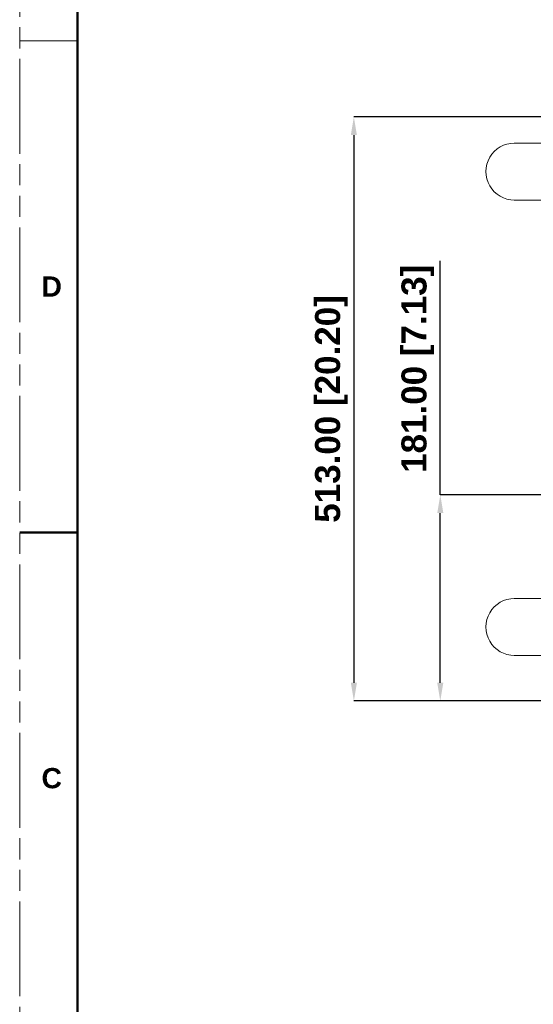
# Model space of a CAD drawing. Header units: millimetres. Extents: x 3925 to 5043, y -86 to 778.
# Tile 2 of 164: x 3925 to 4038, y 134 to 350. Entities that reach past the tile are written whole.
import ezdxf

# ---------------------------------------------------------------- set-up
doc = ezdxf.new("R2010")
doc.units = ezdxf.units.MM
doc.header["$LTSCALE"] = 46.255
doc.header["$PDMODE"] = 3
doc.header["$PDSIZE"] = 1
doc.linetypes.add('PHANTOM', pattern=[0.8, 0.45, -0.05, 0.1, -0.05, 0.1, -0.05])
doc.layers.get('0').update_dxf_attribs({"linetype": 'CONTINUOUS'})
doc.layers.get('Defpoints').update_dxf_attribs({"linetype": 'CONTINUOUS'})
for name, color, linetype in [('1', 7, 'CONTINUOUS'), ('140-154101-01_RIGGDXF_DIMENSION', 7, 'CONTINUOUS'), ('140-155102-0DXF_CONTINUOUS_LINE', 7, 'CONTINUOUS')]:
    doc.layers.add(name, color=color, linetype=linetype)
doc.styles.add('SLDTEXTSTYLE0', font='arialbd.ttf', dxfattribs={"height": 5.5})
doc.dimstyles.new('SLDDIMSTYLE2', dxfattribs={"dimtxt": 5.650301, "dimasz": 4.572, "dimexe": 0, "dimexo": 0.0625, "dimgap": 1.412575, "dimtad": 0, "dimtih": 1, "dimtoh": 1, "dimlfac": 3.5, "dimrnd": 1e-09, "dimzin": 4, "dimdsep": 46, "dimtxsty": 'SLDTEXTSTYLE0', "dimsah": 1, "dimcen": 0.09, "dimadec": 0, "dimazin": 1, "dimtol": 1, "dimtp": 0.5, "dimtm": 0.5, "dimtfac": 1, "dimtdec": 1, "dimtofl": 0, "dimtmove": 0, "dimatfit": 3, "dimfxl": 1, "dimfrac": 2, "dimtolj": 1, "dimarcsym": 0})

# ---------------------------------------------------------------- blocks, each defined once
blk = doc.blocks.new('*D71')
at = {"layer": '140-154101-01_RIGGDXF_DIMENSION', "color": 0, "linetype": 'Continuous', "lineweight": -2}
for p, q in [((4043.99, 329.08), (3998.31, 329.08)), ((3998.31, 325.08), (3998.31, 204.83)), ((4043.99, 200.83), (3998.31, 200.83))]:
    blk.add_line(p, q, dxfattribs=at)
at = {"layer": '140-154101-01_RIGGDXF_DIMENSION', "color": 0, "linetype": 'Continuous'}
for points in [[(3997.64, 325.08), (3998.98, 325.08), (3998.31, 329.08)], [(3997.64, 204.83), (3998.98, 204.83), (3998.31, 200.83)]]:
    blk.add_solid(points, dxfattribs=at)
at = {"layer": 'Defpoints', "color": 0, "linetype": 'Continuous'}
for p in [(4044.05, 329.08), (3998.31, 200.83), (4044.05, 200.83)]:
    blk.add_point(p, dxfattribs=at)
at = {"layer": '140-154101-01_RIGGDXF_DIMENSION', "color": 0, "linetype": 'Continuous', "insert": (3993.36, 264.95), "char_height": 5.5, "attachment_point": 5, "rotation": 90, "style": 'SLDTEXTSTYLE0'}
blk.add_mtext('\\A1;513.00 [20.20]', dxfattribs=at)
blk = doc.blocks.new('*D72')
at = {"layer": '140-154101-01_RIGGDXF_DIMENSION', "color": 0, "linetype": 'Continuous', "lineweight": -2}
for p, q in [((4017.29, 246.08), (4017.29, 297.46)), ((4053.49, 246.08), (4017.29, 246.08)), ((4017.29, 204.83), (4017.29, 242.08)), ((4043.99, 200.83), (4017.29, 200.83))]:
    blk.add_line(p, q, dxfattribs=at)
at = {"layer": '140-154101-01_RIGGDXF_DIMENSION', "color": 0, "linetype": 'Continuous'}
for points in [[(4016.62, 242.08), (4017.96, 242.08), (4017.29, 246.08)], [(4016.62, 204.83), (4017.96, 204.83), (4017.29, 200.83)]]:
    blk.add_solid(points, dxfattribs=at)
at = {"layer": 'Defpoints', "color": 0, "linetype": 'Continuous'}
for p in [(4053.55, 246.08), (4017.29, 200.83), (4044.05, 200.83)]:
    blk.add_point(p, dxfattribs=at)
at = {"layer": '140-154101-01_RIGGDXF_DIMENSION', "color": 0, "linetype": 'Continuous', "insert": (4012.34, 273.77), "char_height": 5.5, "attachment_point": 5, "rotation": 90, "style": 'SLDTEXTSTYLE0'}
blk.add_mtext('\\A1;181.00 [7.13]', dxfattribs=at)

msp = doc.modelspace()

# ---------------------------------------------------------------- linework, layer by layer
at = {"color": 7, "linetype": 'PHANTOM', "lineweight": 0}
msp.add_line((3924.9114, -86.0394), (3924.9114, 777.5606), dxfattribs=at)
at = {"color": 7, "linetype": 'Continuous', "lineweight": 0}
msp.add_line((3924.9114, 345.7606), (3937.6114, 345.7606), dxfattribs=at)
at = {"layer": '1', "color": 7, "linetype": 'Continuous', "lineweight": 50}
for p, q in [((3937.6114, 752.1606), (3937.6114, -60.6394)), ((3924.9114, 237.8106), (3937.6114, 237.8106))]:
    msp.add_line(p, q, dxfattribs=at)
at = {"layer": '140-155102-0DXF_CONTINUOUS_LINE', "color": 7, "linetype": 'Continuous', "lineweight": 0}
for p, q in [((4033.5481, 323.3287), (4043.4981, 323.3287)), ((4033.5482, 310.8287), (4043.0481, 310.8287)), ((4033.5481, 223.3287), (4043.4981, 223.3287)), ((4033.5482, 210.8287), (4043.0481, 210.8287))]:
    msp.add_line(p, q, dxfattribs=at)
for centre, end in [((4033.5481, 317.0787), 270.273842), ((4033.5481, 217.0787), 270.273189)]:
    msp.add_arc(centre, 6.25, 89.724927, end, dxfattribs=at)

# ---------------------------------------------------------------- texts
at = {"layer": '1', "color": 7, "linetype": 'Continuous', "lineweight": 50, "char_height": 4.445, "attachment_point": 1, "style": 'SLDTEXTSTYLE0'}
for s, insert in [('D', (3929.7057, 294.0583)), ('C', (3929.7057, 186.1083))]:
    msp.add_mtext(s, dxfattribs=dict(at, insert=insert))

# ---------------------------------------------------------------- dimensions: what is measured, and where the dimension line sits
at = {"layer": '140-154101-01_RIGGDXF_DIMENSION', "color": 2, "linetype": 'Continuous'}
dim = msp.add_linear_dim(base=(3998.3103, 200.8287), p1=(4044.0485, 329.0787), p2=(4044.0481, 200.8287), angle=90, dimstyle='SLDDIMSTYLE2', override={"dimtxt": 5, "dimasz": 4, "dimtad": 1, "dimtih": 0, "dimtoh": 0, "dimlfac": 4, "dimtol": 0, "dimtp": 0.01, "dimtm": 0.01, "dimtdec": 2, "dimtofl": 1, "dimtzin": 0}, dxfattribs=at)
dim.commit()
dim.dimension.update_dxf_attribs({"geometry": '*D71', "text_midpoint": (3993.3617, 264.9537)})
dim = msp.add_linear_dim(base=(4017.291, 200.8287), p1=(4053.5487, 246.0787), p2=(4044.0481, 200.8287), angle=90, dimstyle='SLDDIMSTYLE2', override={"dimtxt": 5, "dimasz": 4, "dimtad": 1, "dimtih": 0, "dimtoh": 0, "dimlfac": 4, "dimtol": 0, "dimtp": 0.01, "dimtm": 0.01, "dimtdec": 2, "dimtofl": 1, "dimtzin": 0}, dxfattribs=at)
dim.commit()
dim.dimension.update_dxf_attribs({"geometry": '*D72', "text_midpoint": (4017.291, 273.767), "dimtype": 160})

doc.saveas('drawing.dxf')
